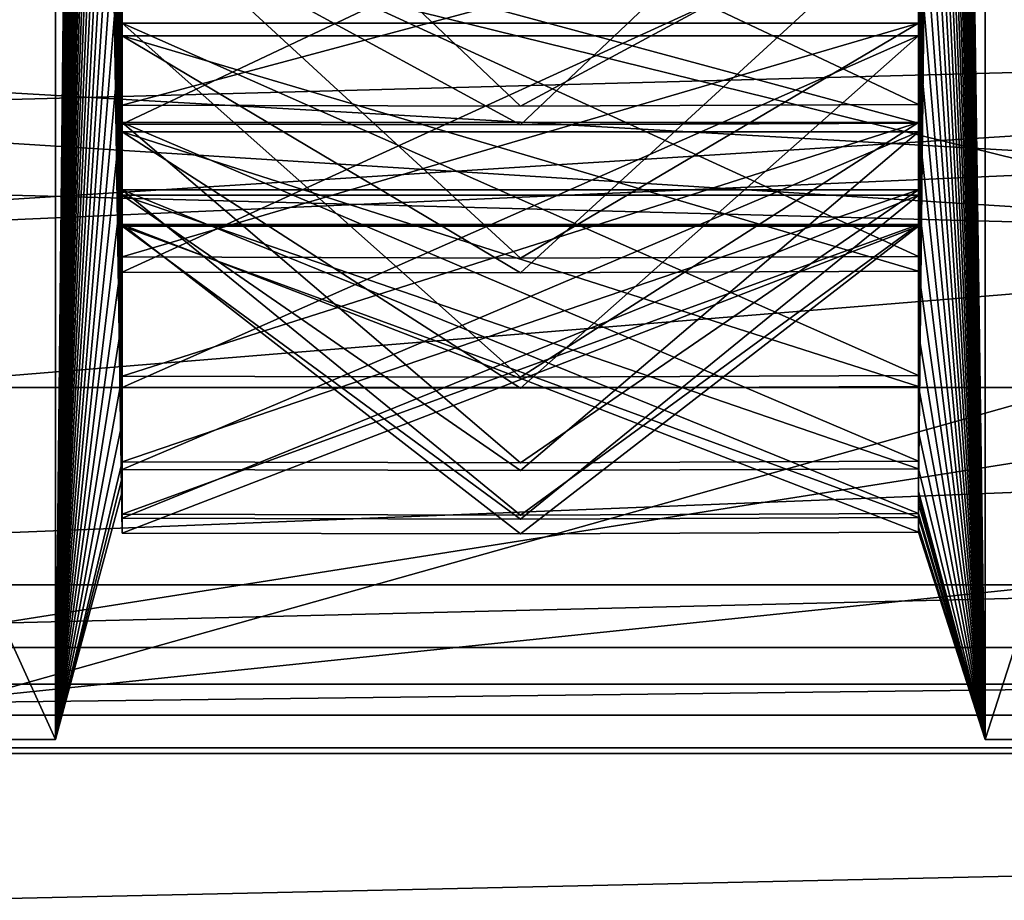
# Model space of a CAD drawing. Header units: millimetres. Extents: x -15 to 196, y -14 to 691.
# Tile 70 of 256: x 8.314 to 9.303, y 6.683 to 7.567. Entities that reach past the tile are written whole.
import ezdxf

# ---------------------------------------------------------------- set-up
doc = ezdxf.new("R2010")
doc.units = ezdxf.units.MM
doc.header["$LTSCALE"] = 41.718519
for name, color, linetype in [('1109', 7, 'CONTINUOUS'), ('1110', 7, 'CONTINUOUS'), ('1118', 7, 'CONTINUOUS'), ('1139', 7, 'CONTINUOUS'), ('1140', 7, 'CONTINUOUS'), ('1168', 7, 'CONTINUOUS'), ('1169', 7, 'CONTINUOUS'), ('1171', 7, 'CONTINUOUS'), ('133', 7, 'CONTINUOUS'), ('159', 7, 'CONTINUOUS'), ('1636', 7, 'CONTINUOUS'), ('1640', 7, 'CONTINUOUS'), ('210', 7, 'CONTINUOUS'), ('2278', 7, 'CONTINUOUS'), ('2279', 7, 'CONTINUOUS'), ('2280', 7, 'CONTINUOUS'), ('2281', 7, 'CONTINUOUS'), ('2282', 7, 'CONTINUOUS'), ('2283', 7, 'CONTINUOUS'), ('2284', 7, 'CONTINUOUS'), ('2285', 7, 'CONTINUOUS'), ('2286', 7, 'CONTINUOUS'), ('2287', 7, 'CONTINUOUS'), ('2288', 7, 'CONTINUOUS'), ('2289', 7, 'CONTINUOUS'), ('2290', 7, 'CONTINUOUS'), ('2291', 7, 'CONTINUOUS'), ('2292', 7, 'CONTINUOUS'), ('2293', 7, 'CONTINUOUS'), ('2294', 7, 'CONTINUOUS'), ('2295', 7, 'CONTINUOUS'), ('2296', 7, 'CONTINUOUS'), ('2297', 7, 'CONTINUOUS'), ('2298', 7, 'CONTINUOUS'), ('2299', 7, 'CONTINUOUS'), ('2300', 7, 'CONTINUOUS'), ('2301', 7, 'CONTINUOUS'), ('2302', 7, 'CONTINUOUS'), ('2303', 7, 'CONTINUOUS'), ('2345', 7, 'CONTINUOUS'), ('2347', 7, 'CONTINUOUS'), ('2503', 7, 'CONTINUOUS'), ('2504', 7, 'CONTINUOUS'), ('2505', 7, 'CONTINUOUS'), ('2506', 7, 'CONTINUOUS'), ('2507', 7, 'CONTINUOUS'), ('2508', 7, 'CONTINUOUS'), ('2509', 7, 'CONTINUOUS'), ('2510', 7, 'CONTINUOUS'), ('2511', 7, 'CONTINUOUS'), ('2512', 7, 'CONTINUOUS'), ('2513', 7, 'CONTINUOUS'), ('2514', 7, 'CONTINUOUS'), ('2515', 7, 'CONTINUOUS'), ('2516', 7, 'CONTINUOUS'), ('2517', 7, 'CONTINUOUS'), ('2518', 7, 'CONTINUOUS'), ('2519', 7, 'CONTINUOUS'), ('2571', 7, 'CONTINUOUS'), ('2572', 7, 'CONTINUOUS'), ('3057', 7, 'CONTINUOUS'), ('3058', 7, 'CONTINUOUS'), ('3059', 7, 'CONTINUOUS'), ('3060', 7, 'CONTINUOUS'), ('3061', 7, 'CONTINUOUS'), ('3062', 7, 'CONTINUOUS'), ('3063', 7, 'CONTINUOUS'), ('621', 7, 'CONTINUOUS'), ('645', 7, 'CONTINUOUS'), ('830', 7, 'CONTINUOUS'), ('836', 7, 'CONTINUOUS'), ('839', 7, 'CONTINUOUS'), ('856', 7, 'CONTINUOUS')]:
    doc.layers.add(name, color=color, linetype=linetype)

msp = doc.modelspace()

# ---------------------------------------------------------------- linework, layer by layer
at = {"layer": '1109', "linetype": 'Continuous'}
for points in [[(4.5, 7, -207.5), (4.5, 7, -205.90983), (18, 7, -205.90983), (4.5, 7, -207.5)], [(4.5, 7, -207.5), (18, 7, -205.90983), (18, 7, -207.5), (4.5, 7, -207.5)]]:
    msp.add_3dface(points, dxfattribs=at)
at = {"layer": '1110', "linetype": 'Continuous'}
for points in [[(4.5, 7, -205.90983), (4.5, 6.83629, -205.36155), (18, 7, -205.90983), (4.5, 7, -205.90983)], [(4.5, 6.83629, -205.36155), (18, 6.83628, -205.36153), (18, 7, -205.90983), (4.5, 6.83629, -205.36155)], [(4.5, 6.83629, -205.36155), (4.5, 6.39875, -204.99277), (18, 6.83628, -205.36153), (4.5, 6.83629, -205.36155)], [(4.5, 6.39875, -204.99277), (18, 6.39875, -204.99277), (18, 6.83628, -205.36153), (4.5, 6.39875, -204.99277)]]:
    msp.add_3dface(points, dxfattribs=at)
at = {"layer": '1118', "linetype": 'Continuous'}
for points in [[(4.5, 5.82755, -183.81868), (4.5, 9.62286, -174.656), (18, 9.62286, -174.656), (4.5, 5.82755, -183.81868)], [(4.5, 5.82755, -183.81868), (18, 9.62286, -174.656), (18, 5.82755, -183.81868), (4.5, 5.82755, -183.81868)]]:
    msp.add_3dface(points, dxfattribs=at)
at = {"layer": '1139', "linetype": 'Continuous'}
for points in [[(18, 4.51043, -167.61501), (18, 6.8691, -154.23836), (4.5, 4.51043, -167.61501), (18, 4.51043, -167.61501)], [(4.5, 4.51043, -167.61501), (18, 6.8691, -154.23836), (4.5, 6.8691, -154.23836), (4.5, 4.51043, -167.61501)]]:
    msp.add_3dface(points, dxfattribs=at)
at = {"layer": '1140', "linetype": 'Continuous'}
for points in [[(18, 7.19809, -153.72196), (18, 7.79586, -153.58944), (4.5, 7.19808, -153.72197), (18, 7.19809, -153.72196)], [(18, 7.79586, -153.58944), (4.5, 7.79586, -153.58944), (4.5, 7.19808, -153.72197), (18, 7.79586, -153.58944)], [(18, 6.8691, -154.23836), (18, 7.19809, -153.72196), (4.5, 6.8691, -154.23836), (18, 6.8691, -154.23836)], [(18, 7.19809, -153.72196), (4.5, 7.19808, -153.72197), (4.5, 6.8691, -154.23836), (18, 7.19809, -153.72196)]]:
    msp.add_3dface(points, dxfattribs=at)
at = {"layer": '1168', "linetype": 'Continuous'}
for points in [[(4.5, 6.49499, -167.87757), (4.5, 7.89911, -159.91439), (18, 7.89911, -159.91439), (4.5, 6.49499, -167.87757)], [(4.5, 6.49499, -167.87757), (18, 7.89911, -159.91439), (18, 6.49499, -167.87757), (4.5, 6.49499, -167.87757)]]:
    msp.add_3dface(points, dxfattribs=at)
at = {"layer": '1169', "linetype": 'Continuous'}
for points in [[(18, 6.90039, -168.20879), (4.5, 6.90039, -168.20879), (4.5, 6.60062, -168.16198), (18, 6.90039, -168.20879)], [(18, 6.90039, -168.20879), (4.5, 6.60062, -168.16198), (18, 6.60063, -168.16199), (18, 6.90039, -168.20879)]]:
    msp.add_3dface(points, dxfattribs=at)
at = {"layer": '1171', "linetype": 'Continuous'}
for points in [[(-0.5, 8, -172.35), (-0.5, 6.83078, -171.67477), (18, 8, -172.35), (-0.5, 8, -172.35)], [(18, 8, -172.35), (-0.5, 6.83078, -171.67477), (18, 6.83053, -171.67435), (18, 8, -172.35)], [(-0.5, 6.83053, -170.32565), (-0.5, 8, -169.65), (18, 6.83078, -170.32523), (-0.5, 6.83053, -170.32565)], [(-0.5, 8, -169.65), (18, 8, -169.65), (18, 6.83078, -170.32523), (-0.5, 8, -169.65)], [(-0.5, 6.83078, -171.67477), (-0.5, 6.83053, -170.32565), (18, 6.83053, -171.67435), (-0.5, 6.83078, -171.67477)], [(18, 6.83053, -171.67435), (-0.5, 6.83053, -170.32565), (18, 6.83078, -170.32523), (18, 6.83053, -171.67435)]]:
    msp.add_3dface(points, dxfattribs=at)
at = {"layer": '133', "linetype": 'Continuous'}
for points in [[(23, 10.53552, -26.46446), (-10.5, 10.88543, -26.85303), (-10.5, 7, -25), (23, 10.53552, -26.46446)], [(23, 7, -25), (23, 10.53552, -26.46446), (-10.5, 7, -25), (23, 7, -25)], [(23, 4.79189, -25.51404), (23, 7, -25), (-10.5, 4.79189, -25.51404), (23, 4.79189, -25.51404)], [(23, 7, -25), (-10.5, 7, -25), (-10.5, 4.79189, -25.51404), (23, 7, -25)]]:
    msp.add_3dface(points, dxfattribs=at)
at = {"layer": '159', "linetype": 'Continuous'}
for points in [[(-10.19215, 16.28277, -210.75133), (18.30059, 16.28277, -210.00522), (-10.19215, -2.5, -210.75133), (-10.19215, 16.28277, -210.75133)], [(18.30059, 16.28277, -210.00522), (18.30059, -2.5, -210.00522), (-10.19215, -2.5, -210.75133), (18.30059, 16.28277, -210.00522)]]:
    msp.add_3dface(points, dxfattribs=at)
at = {"layer": '1636', "linetype": 'Continuous'}
for points in [[(23, 7.87852, -26.87099), (23, 7, -26.75), (-10, 7.87852, -26.87099), (23, 7.87852, -26.87099)], [(-10, 7.87852, -26.87099), (23, 7, -26.75), (-10, 7, -26.75), (-10, 7.87852, -26.87099)], [(23, 7, -26.75), (23, 6.12126, -26.87105), (-10, 7, -26.75), (23, 7, -26.75)], [(-10, 7, -26.75), (23, 6.12126, -26.87105), (-10, 6.12126, -26.87105), (-10, 7, -26.75)]]:
    msp.add_3dface(points, dxfattribs=at)
at = {"layer": '1640', "linetype": 'Continuous'}
for points in [[(23, 7, -33.25), (23, 7.87874, -33.12895), (-10, 7, -33.25), (23, 7, -33.25)], [(-10, 7, -33.25), (23, 7.87874, -33.12895), (-10, 7.87874, -33.12895), (-10, 7, -33.25)], [(23, 6.12148, -33.12901), (23, 7, -33.25), (-10, 6.12148, -33.12901), (23, 6.12148, -33.12901)], [(-10, 6.12148, -33.12901), (23, 7, -33.25), (-10, 7, -33.25), (-10, 6.12148, -33.12901)]]:
    msp.add_3dface(points, dxfattribs=at)
at = {"layer": '210', "linetype": 'Continuous'}
for points in [[(14.25, 14, -2.5), (14.25, 5.8649, -5.87169), (-8.5, 14, -2.5), (14.25, 14, -2.5)], [(14.25, 5.8649, -5.87169), (-8.5, 5.87169, -5.8649), (-8.5, 14, -2.5), (14.25, 5.8649, -5.87169)]]:
    msp.add_3dface(points, dxfattribs=at)
at = {"layer": '2278', "color": 2, "linetype": 'Continuous'}
for points in [[(9.28397, 11.49339, -73.17332), (9.28397, 6.84459, -63.20394), (9.21699, 11.55472, -72.91052), (9.28397, 11.49339, -73.17332)], [(9.21699, 11.55472, -72.91052), (9.28397, 6.84459, -63.20394), (9.21699, 11.31116, -72.73132), (9.21699, 11.55472, -72.91052)], [(9.21699, 11.31116, -72.73132), (9.28397, 6.84459, -63.20394), (9.21699, 11.07405, -72.54643), (9.21699, 11.31116, -72.73132)], [(9.21699, 11.07405, -72.54643), (9.28397, 6.84459, -63.20394), (9.21699, 10.84092, -72.35385), (9.21699, 11.07405, -72.54643)], [(9.21699, 10.84092, -72.35385), (9.28397, 6.84459, -63.20394), (9.21699, 10.61455, -72.15596), (9.21699, 10.84092, -72.35385)], [(9.21699, 10.61455, -72.15596), (9.28397, 6.84459, -63.20394), (9.21699, 10.39259, -71.95061), (9.21699, 10.61455, -72.15596)], [(9.21699, 10.39259, -71.95061), (9.28397, 6.84459, -63.20394), (9.21699, 10.17767, -71.74034), (9.21699, 10.39259, -71.95061)], [(9.21699, 10.17767, -71.74034), (9.28397, 6.84459, -63.20394), (9.21699, 9.96757, -71.52287), (9.21699, 10.17767, -71.74034)], [(9.21699, 9.96757, -71.52287), (9.28397, 6.84459, -63.20394), (9.21699, 9.76479, -71.30088), (9.21699, 9.96757, -71.52287)], [(9.21699, 9.76479, -71.30088), (9.28397, 6.84459, -63.20394), (9.21699, 9.56721, -71.07197), (9.21699, 9.76479, -71.30088)], [(9.21699, 9.56721, -71.07197), (9.28397, 6.84459, -63.20394), (9.21699, 9.37719, -70.83896), (9.21699, 9.56721, -71.07197)], [(9.21699, 9.37719, -70.83896), (9.28397, 6.84459, -63.20394), (9.21699, 9.19275, -70.59933), (9.21699, 9.37719, -70.83896)], [(9.21699, 9.19275, -70.59933), (9.28397, 6.84459, -63.20394), (9.21699, 9.0161, -70.35603), (9.21699, 9.19275, -70.59933)], [(9.21699, 9.0161, -70.35603), (9.28397, 6.84459, -63.20394), (9.21699, 8.84546, -70.10655), (9.21699, 9.0161, -70.35603)], [(9.21699, 8.84546, -70.10655), (9.28397, 6.84459, -63.20394), (9.21699, 8.68279, -69.85384), (9.21699, 8.84546, -70.10655)], [(9.21699, 8.68279, -69.85384), (9.28397, 6.84459, -63.20394), (9.21699, 8.5262, -69.59484), (9.21699, 8.68279, -69.85384)], [(9.21699, 8.5262, -69.59484), (9.28397, 6.84459, -63.20394), (9.21699, 8.37791, -69.3333), (9.21699, 8.5262, -69.59484)], [(9.21699, 8.37791, -69.3333), (9.28397, 6.84459, -63.20394), (9.21699, 8.23622, -69.06617), (9.21699, 8.37791, -69.3333)], [(9.21699, 8.23622, -69.06617), (9.28397, 6.84459, -63.20394), (9.21699, 8.10281, -68.79671), (9.21699, 8.23622, -69.06617)], [(9.21699, 8.10281, -68.79671), (9.28397, 6.84459, -63.20394), (9.21699, 7.97633, -68.52205), (9.21699, 8.10281, -68.79671)], [(9.21699, 7.97633, -68.52205), (9.28397, 6.84459, -63.20394), (9.21699, 7.85824, -68.24554), (9.21699, 7.97633, -68.52205)], [(9.21699, 7.85824, -68.24554), (9.28397, 6.84459, -63.20394), (9.21699, 7.74735, -67.96422), (9.21699, 7.85824, -68.24554)], [(9.21699, 7.74735, -67.96422), (9.28397, 6.84459, -63.20394), (9.21699, 7.64496, -67.68153), (9.21699, 7.74735, -67.96422)], [(9.21699, 7.64496, -67.68153), (9.28397, 6.84459, -63.20394), (9.21699, 7.55001, -67.39443), (9.21699, 7.64496, -67.68153)], [(9.21699, 7.55001, -67.39443), (9.28397, 6.84459, -63.20394), (9.21699, 7.46363, -67.10644), (9.21699, 7.55001, -67.39443)], [(9.21699, 7.46363, -67.10644), (9.28397, 6.84459, -63.20394), (9.21699, 7.38494, -66.81448), (9.21699, 7.46363, -67.10644)], [(9.21699, 7.38494, -66.81448), (9.28397, 6.84459, -63.20394), (9.21699, 7.31484, -66.52209), (9.21699, 7.38494, -66.81448)], [(9.21699, 7.31484, -66.52209), (9.28397, 6.84459, -63.20394), (9.21699, 7.25264, -66.22617), (9.21699, 7.31484, -66.52209)], [(9.21699, 7.25264, -66.22617), (9.28397, 6.84459, -63.20394), (9.21699, 7.19904, -65.93032), (9.21699, 7.25264, -66.22617)], [(9.21699, 7.19904, -65.93032), (9.28397, 6.84459, -63.20394), (9.21699, 7.15353, -65.63138), (9.21699, 7.19904, -65.93032)], [(9.21699, 7.15353, -65.63138), (9.28397, 6.84459, -63.20394), (9.21699, 7.11661, -65.33298), (9.21699, 7.15353, -65.63138)], [(9.21699, 7.11661, -65.33298), (9.28397, 6.84459, -63.20394), (9.21699, 7.08793, -65.03196), (9.21699, 7.11661, -65.33298)], [(9.21699, 7.08161, -63.37517), (9.28397, 6.84459, -63.20394), (9.21699, 7.09363, -63.22573), (9.21699, 7.08161, -63.37517)], [(9.21699, 7.08793, -65.03196), (9.28397, 6.84459, -63.20394), (9.21699, 7.0678, -64.73197), (9.21699, 7.08793, -65.03196)], [(9.21699, 7.07156, -63.52645), (9.28397, 6.84459, -63.20394), (9.21699, 7.08161, -63.37517), (9.21699, 7.07156, -63.52645)], [(9.21699, 7.05797, -63.82682), (9.28397, 6.84459, -63.20394), (9.21699, 7.07156, -63.52645), (9.21699, 7.05797, -63.82682)], [(9.21699, 7.0678, -64.73197), (9.28397, 6.84459, -63.20394), (9.21699, 7.05605, -64.42981), (9.21699, 7.0678, -64.73197)], [(9.21699, 7.05276, -64.12916), (9.28397, 6.84459, -63.20394), (9.21699, 7.05797, -63.82682), (9.21699, 7.05276, -64.12916)], [(9.21699, 7.05605, -64.42981), (9.28397, 6.84459, -63.20394), (9.21699, 7.05276, -64.12916), (9.21699, 7.05605, -64.42981)]]:
    msp.add_3dface(points, dxfattribs=at)
at = {"layer": '2279', "color": 2, "linetype": 'Continuous'}
for points in [[(9.28397, 6.84459, -63.20394), (9.28397, 11.49339, -73.17332), (11.31603, 6.84459, -63.20394), (9.28397, 6.84459, -63.20394)], [(11.31603, 6.84459, -63.20394), (9.28397, 11.49339, -73.17332), (11.31603, 11.49339, -73.17332), (11.31603, 6.84459, -63.20394)]]:
    msp.add_3dface(points, dxfattribs=at)
at = {"layer": '2280', "color": 2, "linetype": 'Continuous'}
for points in [[(9.28397, 6.84459, -63.20394), (11.31603, 6.84459, -63.20394), (11.31603, 13.15393, -54.19327), (9.28397, 6.84459, -63.20394)], [(9.28397, 6.84459, -63.20394), (11.31603, 13.15393, -54.19327), (9.28397, 13.15393, -54.19327), (9.28397, 6.84459, -63.20394)]]:
    msp.add_3dface(points, dxfattribs=at)
at = {"layer": '2281', "color": 2, "linetype": 'Continuous'}
for points in [[(9.21699, 7.09363, -63.22573), (9.28397, 6.84459, -63.20394), (9.28397, 13.15393, -54.19327), (9.21699, 7.09363, -63.22573)], [(9.21699, 7.09363, -63.22573), (9.28397, 13.15393, -54.19327), (9.21699, 7.10783, -63.07563), (9.21699, 7.09363, -63.22573)], [(9.21699, 7.10783, -63.07563), (9.28397, 13.15393, -54.19327), (9.21699, 7.12412, -62.92575), (9.21699, 7.10783, -63.07563)], [(9.21699, 7.12412, -62.92575), (9.28397, 13.15393, -54.19327), (9.21699, 7.16313, -62.6259), (9.21699, 7.12412, -62.92575)], [(9.21699, 7.16313, -62.6259), (9.28397, 13.15393, -54.19327), (9.21699, 7.21026, -62.32895), (9.21699, 7.16313, -62.6259)], [(9.21699, 7.21026, -62.32895), (9.28397, 13.15393, -54.19327), (9.21699, 7.26604, -62.03175), (9.21699, 7.21026, -62.32895)], [(9.21699, 7.26604, -62.03175), (9.28397, 13.15393, -54.19327), (9.21699, 7.32974, -61.73791), (9.21699, 7.26604, -62.03175)], [(9.21699, 7.32974, -61.73791), (9.28397, 13.15393, -54.19327), (9.21699, 7.40209, -61.44431), (9.21699, 7.32974, -61.73791)], [(9.21699, 7.40209, -61.44431), (9.28397, 13.15393, -54.19327), (9.21699, 7.48217, -61.1545), (9.21699, 7.40209, -61.44431)], [(9.21699, 7.48217, -61.1545), (9.28397, 13.15393, -54.19327), (9.21699, 7.57088, -60.86542), (9.21699, 7.48217, -61.1545)]]:
    msp.add_3dface(points, dxfattribs=at)
at = {"layer": '2282', "color": 21, "linetype": 'Continuous', "true_color": 0xf0a06e}
for points in [[(9.21699, 7.07156, -63.52645), (9.21699, 7.09363, -63.22573), (9.21699, 7.39666, -63.25224), (9.21699, 7.07156, -63.52645)], [(9.21699, 7.09363, -63.22573), (9.21699, 7.10783, -63.07563), (9.21699, 7.39666, -63.25224), (9.21699, 7.09363, -63.22573)], [(9.21699, 7.10783, -63.07563), (9.21699, 7.12412, -62.92575), (9.21699, 7.39666, -63.25224), (9.21699, 7.10783, -63.07563)], [(9.21699, 7.07156, -63.52645), (9.21699, 7.08161, -63.37517), (9.21699, 7.09363, -63.22573), (9.21699, 7.07156, -63.52645)]]:
    msp.add_3dface(points, dxfattribs=at)
at = {"layer": '2283', "color": 21, "linetype": 'Continuous', "true_color": 0xf0a06e}
for points in [[(9.21699, 7.07156, -63.52645), (9.21699, 7.39666, -63.25224), (8.41699, 7.39666, -63.25224), (9.21699, 7.07156, -63.52645)], [(8.81699, 7.0699, -63.52626), (9.21699, 7.07156, -63.52645), (8.41699, 7.39666, -63.25224), (8.81699, 7.0699, -63.52626)], [(8.41699, 7.07087, -63.52561), (8.81699, 7.0699, -63.52626), (8.41699, 7.39666, -63.25224), (8.41699, 7.07087, -63.52561)]]:
    msp.add_3dface(points, dxfattribs=at)
at = {"layer": '2284', "color": 21, "linetype": 'Continuous', "true_color": 0xf0a06e}
for points in [[(8.81699, 7.0699, -63.52626), (8.41699, 7.07087, -63.52561), (9.21699, 7.36199, -63.83714), (8.81699, 7.0699, -63.52626)], [(9.21699, 7.36199, -63.83714), (8.41699, 7.07087, -63.52561), (8.41699, 7.36199, -63.83714), (9.21699, 7.36199, -63.83714)], [(9.21699, 7.07156, -63.52645), (8.81699, 7.0699, -63.52626), (9.21699, 7.36199, -63.83714), (9.21699, 7.07156, -63.52645)]]:
    msp.add_3dface(points, dxfattribs=at)
at = {"layer": '2285', "color": 21, "linetype": 'Continuous', "true_color": 0xf0a06e}
for points in [[(9.21699, 7.05276, -64.12916), (9.21699, 7.05797, -63.82682), (9.21699, 7.36199, -63.83714), (9.21699, 7.05276, -64.12916)], [(9.21699, 7.05797, -63.82682), (9.21699, 7.07156, -63.52645), (9.21699, 7.36199, -63.83714), (9.21699, 7.05797, -63.82682)]]:
    msp.add_3dface(points, dxfattribs=at)
at = {"layer": '2286', "color": 21, "linetype": 'Continuous', "true_color": 0xf0a06e}
for points in [[(9.21699, 7.05276, -64.12916), (9.21699, 7.36199, -63.83714), (8.41699, 7.36199, -63.83714), (9.21699, 7.05276, -64.12916)], [(9.21699, 7.05276, -64.12916), (8.41699, 7.36199, -63.83714), (8.81699, 7.0511, -64.12923), (9.21699, 7.05276, -64.12916)], [(8.81699, 7.0511, -64.12923), (8.41699, 7.36199, -63.83714), (8.41699, 7.05203, -64.12835), (8.81699, 7.0511, -64.12923)]]:
    msp.add_3dface(points, dxfattribs=at)
at = {"layer": '2287', "color": 21, "linetype": 'Continuous', "true_color": 0xf0a06e}
for points in [[(8.81699, 7.0511, -64.12923), (8.41699, 7.05203, -64.12835), (9.21699, 7.36016, -64.42307), (8.81699, 7.0511, -64.12923)], [(9.21699, 7.36016, -64.42307), (8.41699, 7.05203, -64.12835), (8.41699, 7.36016, -64.42307), (9.21699, 7.36016, -64.42307)], [(9.21699, 7.05276, -64.12916), (8.81699, 7.0511, -64.12923), (9.21699, 7.36016, -64.42307), (9.21699, 7.05276, -64.12916)]]:
    msp.add_3dface(points, dxfattribs=at)
at = {"layer": '2288', "color": 21, "linetype": 'Continuous', "true_color": 0xf0a06e}
for points in [[(9.21699, 7.0678, -64.73197), (9.21699, 7.05605, -64.42981), (9.21699, 7.36016, -64.42307), (9.21699, 7.0678, -64.73197)], [(9.21699, 7.05605, -64.42981), (9.21699, 7.05276, -64.12916), (9.21699, 7.36016, -64.42307), (9.21699, 7.05605, -64.42981)]]:
    msp.add_3dface(points, dxfattribs=at)
at = {"layer": '2289', "color": 21, "linetype": 'Continuous', "true_color": 0xf0a06e}
for points in [[(9.21699, 7.0678, -64.73197), (9.21699, 7.36016, -64.42307), (8.41699, 7.36016, -64.42307), (9.21699, 7.0678, -64.73197)], [(9.21699, 7.0678, -64.73197), (8.41699, 7.36016, -64.42307), (8.81699, 7.06613, -64.73195), (9.21699, 7.0678, -64.73197)], [(8.81699, 7.06613, -64.73195), (8.41699, 7.36016, -64.42307), (8.41699, 7.06702, -64.7312), (8.81699, 7.06613, -64.73195)]]:
    msp.add_3dface(points, dxfattribs=at)
at = {"layer": '2290', "color": 21, "linetype": 'Continuous', "true_color": 0xf0a06e}
for points in [[(8.81699, 7.06613, -64.73195), (8.41699, 7.06702, -64.7312), (9.21699, 7.39119, -65.00818), (8.81699, 7.06613, -64.73195)], [(9.21699, 7.39119, -65.00818), (8.41699, 7.06702, -64.7312), (8.41699, 7.39119, -65.00818), (9.21699, 7.39119, -65.00818)], [(9.21699, 7.0678, -64.73197), (8.81699, 7.06613, -64.73195), (9.21699, 7.39119, -65.00818), (9.21699, 7.0678, -64.73197)]]:
    msp.add_3dface(points, dxfattribs=at)
at = {"layer": '2291', "color": 21, "linetype": 'Continuous', "true_color": 0xf0a06e}
for points in [[(9.21699, 7.11661, -65.33298), (9.21699, 7.08793, -65.03196), (9.21699, 7.39119, -65.00818), (9.21699, 7.11661, -65.33298)], [(9.21699, 7.08793, -65.03196), (9.21699, 7.0678, -64.73197), (9.21699, 7.39119, -65.00818), (9.21699, 7.08793, -65.03196)]]:
    msp.add_3dface(points, dxfattribs=at)
at = {"layer": '2292', "color": 21, "linetype": 'Continuous', "true_color": 0xf0a06e}
for points in [[(9.21699, 7.11661, -65.33298), (9.21699, 7.39119, -65.00818), (8.41699, 7.39119, -65.00818), (9.21699, 7.11661, -65.33298)], [(9.21699, 7.11661, -65.33298), (8.41699, 7.39119, -65.00818), (8.81699, 7.11496, -65.33324), (9.21699, 7.11661, -65.33298)], [(8.81699, 7.11496, -65.33324), (8.41699, 7.39119, -65.00818), (8.41699, 7.11579, -65.33227), (8.81699, 7.11496, -65.33324)]]:
    msp.add_3dface(points, dxfattribs=at)
at = {"layer": '2293', "color": 21, "linetype": 'Continuous', "true_color": 0xf0a06e}
for points in [[(8.81699, 7.11496, -65.33324), (8.41699, 7.11579, -65.33227), (9.21699, 7.45498, -65.59063), (8.81699, 7.11496, -65.33324)], [(9.21699, 7.45498, -65.59063), (8.41699, 7.11579, -65.33227), (8.41699, 7.45498, -65.59063), (9.21699, 7.45498, -65.59063)], [(9.21699, 7.11661, -65.33298), (8.81699, 7.11496, -65.33324), (9.21699, 7.45498, -65.59063), (9.21699, 7.11661, -65.33298)]]:
    msp.add_3dface(points, dxfattribs=at)
at = {"layer": '2294', "color": 21, "linetype": 'Continuous', "true_color": 0xf0a06e}
for points in [[(9.21699, 7.19904, -65.93032), (9.21699, 7.15353, -65.63138), (9.21699, 7.45498, -65.59063), (9.21699, 7.19904, -65.93032)], [(9.21699, 7.15353, -65.63138), (9.21699, 7.11661, -65.33298), (9.21699, 7.45498, -65.59063), (9.21699, 7.15353, -65.63138)]]:
    msp.add_3dface(points, dxfattribs=at)
at = {"layer": '2295', "color": 21, "linetype": 'Continuous', "true_color": 0xf0a06e}
for points in [[(9.21699, 7.19904, -65.93032), (9.21699, 7.45498, -65.59063), (8.41699, 7.45498, -65.59063), (9.21699, 7.19904, -65.93032)], [(9.21699, 7.19904, -65.93032), (8.41699, 7.45498, -65.59063), (8.81699, 7.19738, -65.93049), (9.21699, 7.19904, -65.93032)], [(8.81699, 7.19738, -65.93049), (8.41699, 7.45498, -65.59063), (8.41699, 7.19819, -65.92965), (8.81699, 7.19738, -65.93049)]]:
    msp.add_3dface(points, dxfattribs=at)
at = {"layer": '2296', "color": 21, "linetype": 'Continuous', "true_color": 0xf0a06e}
for points in [[(8.81699, 7.19738, -65.93049), (8.41699, 7.19819, -65.92965), (9.21699, 7.55133, -66.16859), (8.81699, 7.19738, -65.93049)], [(9.21699, 7.55133, -66.16859), (8.41699, 7.19819, -65.92965), (8.41699, 7.55133, -66.16859), (9.21699, 7.55133, -66.16859)], [(9.21699, 7.19904, -65.93032), (8.81699, 7.19738, -65.93049), (9.21699, 7.55133, -66.16859), (9.21699, 7.19904, -65.93032)]]:
    msp.add_3dface(points, dxfattribs=at)
at = {"layer": '2297', "color": 21, "linetype": 'Continuous', "true_color": 0xf0a06e}
for points in [[(9.21699, 7.31484, -66.52209), (9.21699, 7.25264, -66.22617), (9.21699, 7.55133, -66.16859), (9.21699, 7.31484, -66.52209)], [(9.21699, 7.25264, -66.22617), (9.21699, 7.19904, -65.93032), (9.21699, 7.55133, -66.16859), (9.21699, 7.25264, -66.22617)]]:
    msp.add_3dface(points, dxfattribs=at)
at = {"layer": '2298', "color": 21, "linetype": 'Continuous', "true_color": 0xf0a06e}
for points in [[(9.21699, 7.31484, -66.52209), (9.21699, 7.55133, -66.16859), (8.41699, 7.55133, -66.16859), (9.21699, 7.31484, -66.52209)], [(9.21699, 7.31484, -66.52209), (8.41699, 7.55133, -66.16859), (8.81699, 7.31323, -66.52253), (9.21699, 7.31484, -66.52209)], [(8.81699, 7.31323, -66.52253), (8.41699, 7.55133, -66.16859), (8.41699, 7.31394, -66.52147), (8.81699, 7.31323, -66.52253)]]:
    msp.add_3dface(points, dxfattribs=at)
at = {"layer": '2299', "color": 21, "linetype": 'Continuous', "true_color": 0xf0a06e}
for points in [[(8.81699, 7.31323, -66.52253), (8.41699, 7.31394, -66.52147), (9.21699, 7.67993, -66.74023), (8.81699, 7.31323, -66.52253)], [(9.21699, 7.67993, -66.74023), (8.41699, 7.31394, -66.52147), (8.41699, 7.67993, -66.74023), (9.21699, 7.67993, -66.74023)], [(9.21699, 7.31484, -66.52209), (8.81699, 7.31323, -66.52253), (9.21699, 7.67993, -66.74023), (9.21699, 7.31484, -66.52209)]]:
    msp.add_3dface(points, dxfattribs=at)
at = {"layer": '2300', "color": 21, "linetype": 'Continuous', "true_color": 0xf0a06e}
for points in [[(9.21699, 7.46363, -67.10644), (9.21699, 7.38494, -66.81448), (9.21699, 7.67993, -66.74023), (9.21699, 7.46363, -67.10644)], [(9.21699, 7.38494, -66.81448), (9.21699, 7.31484, -66.52209), (9.21699, 7.67993, -66.74023), (9.21699, 7.38494, -66.81448)]]:
    msp.add_3dface(points, dxfattribs=at)
at = {"layer": '2301', "color": 21, "linetype": 'Continuous', "true_color": 0xf0a06e}
for points in [[(9.21699, 7.46363, -67.10644), (9.21699, 7.67993, -66.74023), (8.41699, 7.67993, -66.74023), (9.21699, 7.46363, -67.10644)], [(9.21699, 7.46363, -67.10644), (8.41699, 7.67993, -66.74023), (8.81699, 7.462, -67.1068), (9.21699, 7.46363, -67.10644)], [(8.81699, 7.462, -67.1068), (8.41699, 7.67993, -66.74023), (8.41699, 7.4627, -67.10587), (8.81699, 7.462, -67.1068)]]:
    msp.add_3dface(points, dxfattribs=at)
at = {"layer": '2302', "color": 21, "linetype": 'Continuous', "true_color": 0xf0a06e}
for points in [[(8.81699, 7.462, -67.1068), (8.41699, 7.4627, -67.10587), (9.21699, 7.84038, -67.30377), (8.81699, 7.462, -67.1068)], [(9.21699, 7.84038, -67.30377), (8.41699, 7.4627, -67.10587), (8.41699, 7.84038, -67.30377), (9.21699, 7.84038, -67.30377)], [(9.21699, 7.46363, -67.10644), (8.81699, 7.462, -67.1068), (9.21699, 7.84038, -67.30377), (9.21699, 7.46363, -67.10644)]]:
    msp.add_3dface(points, dxfattribs=at)
at = {"layer": '2303', "color": 21, "linetype": 'Continuous', "true_color": 0xf0a06e}
for points in [[(9.21699, 7.64496, -67.68153), (9.21699, 7.55001, -67.39443), (9.21699, 7.84038, -67.30377), (9.21699, 7.64496, -67.68153)], [(9.21699, 7.55001, -67.39443), (9.21699, 7.46363, -67.10644), (9.21699, 7.84038, -67.30377), (9.21699, 7.55001, -67.39443)]]:
    msp.add_3dface(points, dxfattribs=at)
at = {"layer": '2345', "color": 2, "linetype": 'Continuous'}
for points in [[(8.35, 11.49339, -73.17332), (8.41699, 7.07087, -63.52561), (8.41699, 7.08161, -63.37517), (8.35, 11.49339, -73.17332)], [(8.41699, 7.07087, -63.52561), (8.35, 11.49339, -73.17332), (8.41699, 7.05797, -63.82682), (8.41699, 7.07087, -63.52561)], [(8.35, 11.49339, -73.17332), (8.41699, 7.05203, -64.12835), (8.41699, 7.05797, -63.82682), (8.35, 11.49339, -73.17332)], [(8.41699, 7.05203, -64.12835), (8.35, 11.49339, -73.17332), (8.41699, 7.05605, -64.42981), (8.41699, 7.05203, -64.12835)], [(8.35, 11.49339, -73.17332), (8.41699, 7.06702, -64.7312), (8.41699, 7.05605, -64.42981), (8.35, 11.49339, -73.17332)], [(8.41699, 7.06702, -64.7312), (8.35, 11.49339, -73.17332), (8.41699, 7.08793, -65.03196), (8.41699, 7.06702, -64.7312)], [(8.35, 11.49339, -73.17332), (8.41699, 7.11579, -65.33227), (8.41699, 7.08793, -65.03196), (8.35, 11.49339, -73.17332)], [(8.41699, 7.11579, -65.33227), (8.35, 11.49339, -73.17332), (8.41699, 7.15353, -65.63138), (8.41699, 7.11579, -65.33227)], [(8.35, 11.49339, -73.17332), (8.41699, 7.19819, -65.92965), (8.41699, 7.15353, -65.63138), (8.35, 11.49339, -73.17332)], [(8.41699, 7.19819, -65.92965), (8.35, 11.49339, -73.17332), (8.41699, 7.25264, -66.22617), (8.41699, 7.19819, -65.92965)], [(8.35, 11.49339, -73.17332), (8.41699, 7.31394, -66.52147), (8.41699, 7.25264, -66.22617), (8.35, 11.49339, -73.17332)], [(8.41699, 7.31394, -66.52147), (8.35, 11.49339, -73.17332), (8.41699, 7.38494, -66.81448), (8.41699, 7.31394, -66.52147)], [(8.35, 11.49339, -73.17332), (8.41699, 7.4627, -67.10587), (8.41699, 7.38494, -66.81448), (8.35, 11.49339, -73.17332)], [(8.41699, 7.4627, -67.10587), (8.35, 11.49339, -73.17332), (8.41699, 7.55001, -67.39443), (8.41699, 7.4627, -67.10587)], [(8.35, 11.49339, -73.17332), (8.41699, 7.644, -67.68101), (8.41699, 7.55001, -67.39443), (8.35, 11.49339, -73.17332)], [(8.35, 6.84459, -63.20394), (8.35, 11.49339, -73.17332), (8.41699, 7.09363, -63.22573), (8.35, 6.84459, -63.20394)], [(8.41699, 7.09363, -63.22573), (8.35, 11.49339, -73.17332), (8.41699, 7.08161, -63.37517), (8.41699, 7.09363, -63.22573)]]:
    msp.add_3dface(points, dxfattribs=at)
at = {"layer": '2347', "color": 2, "linetype": 'Continuous'}
for points in [[(8.41699, 13.16908, -54.46173), (8.35, 6.84459, -63.20394), (8.41699, 12.89921, -54.59614), (8.41699, 13.16908, -54.46173)], [(8.35, 6.84459, -63.20394), (8.41699, 13.16908, -54.46173), (8.35, 13.15393, -54.19327), (8.35, 6.84459, -63.20394)], [(8.41699, 12.89921, -54.59614), (8.35, 6.84459, -63.20394), (8.41699, 12.63243, -54.7368), (8.41699, 12.89921, -54.59614)], [(8.41699, 12.63243, -54.7368), (8.35, 6.84459, -63.20394), (8.41699, 12.37053, -54.88613), (8.41699, 12.63243, -54.7368)], [(8.41699, 12.37053, -54.88613), (8.35, 6.84459, -63.20394), (8.41699, 12.11205, -55.04153), (8.41699, 12.37053, -54.88613)], [(8.41699, 12.11205, -55.04153), (8.35, 6.84459, -63.20394), (8.41699, 11.85894, -55.20531), (8.41699, 12.11205, -55.04153)], [(8.41699, 11.85894, -55.20531), (8.35, 6.84459, -63.20394), (8.41699, 11.60958, -55.37496), (8.41699, 11.85894, -55.20531)], [(8.41699, 11.60958, -55.37496), (8.35, 6.84459, -63.20394), (8.41699, 11.36604, -55.55268), (8.41699, 11.60958, -55.37496)], [(8.41699, 11.36604, -55.55268), (8.35, 6.84459, -63.20394), (8.41699, 11.12659, -55.73604), (8.41699, 11.36604, -55.55268)], [(8.41699, 11.12659, -55.73604), (8.35, 6.84459, -63.20394), (8.41699, 10.8934, -55.92713), (8.41699, 11.12659, -55.73604)], [(8.41699, 10.8934, -55.92713), (8.35, 6.84459, -63.20394), (8.41699, 10.66461, -56.12363), (8.41699, 10.8934, -55.92713)], [(8.41699, 10.66461, -56.12363), (8.35, 6.84459, -63.20394), (8.41699, 10.44251, -56.32749), (8.41699, 10.66461, -56.12363)], [(8.41699, 10.44251, -56.32749), (8.35, 6.84459, -63.20394), (8.41699, 10.22509, -56.53651), (8.41699, 10.44251, -56.32749)], [(8.41699, 10.22509, -56.53651), (8.35, 6.84459, -63.20394), (8.41699, 10.01474, -56.75253), (8.41699, 10.22509, -56.53651)], [(8.41699, 10.01474, -56.75253), (8.35, 6.84459, -63.20394), (8.41699, 9.80958, -56.97339), (8.41699, 10.01474, -56.75253)], [(8.41699, 9.80958, -56.97339), (8.35, 6.84459, -63.20394), (8.41699, 9.61161, -57.20075), (8.41699, 9.80958, -56.97339)], [(8.41699, 9.61161, -57.20075), (8.35, 6.84459, -63.20394), (8.41699, 9.41888, -57.43289), (8.41699, 9.61161, -57.20075)], [(8.41699, 9.41888, -57.43289), (8.35, 6.84459, -63.20394), (8.41699, 9.23406, -57.67108), (8.41699, 9.41888, -57.43289)], [(8.41699, 9.23406, -57.67108), (8.35, 6.84459, -63.20394), (8.41699, 9.05473, -57.91356), (8.41699, 9.23406, -57.67108)], [(8.41699, 9.05473, -57.91356), (8.35, 6.84459, -63.20394), (8.41699, 8.88356, -58.16174), (8.41699, 9.05473, -57.91356)], [(8.41699, 8.88356, -58.16174), (8.35, 6.84459, -63.20394), (8.41699, 8.7181, -58.4139), (8.41699, 8.88356, -58.16174)], [(8.41699, 8.7181, -58.4139), (8.35, 6.84459, -63.20394), (8.41699, 8.56111, -58.67128), (8.41699, 8.7181, -58.4139)], [(8.41699, 8.56111, -58.67128), (8.35, 6.84459, -63.20394), (8.41699, 8.41006, -58.93232), (8.41699, 8.56111, -58.67128)], [(8.41699, 8.41006, -58.93232), (8.35, 6.84459, -63.20394), (8.41699, 8.26775, -59.1981), (8.41699, 8.41006, -58.93232)], [(8.41699, 8.26775, -59.1981), (8.35, 6.84459, -63.20394), (8.41699, 8.13157, -59.4672), (8.41699, 8.26775, -59.1981)], [(8.41699, 8.13157, -59.4672), (8.35, 6.84459, -63.20394), (8.41699, 8.00438, -59.74055), (8.41699, 8.13157, -59.4672)], [(8.41699, 8.00438, -59.74055), (8.35, 6.84459, -63.20394), (8.41699, 7.88351, -60.01685), (8.41699, 8.00438, -59.74055)], [(8.41699, 7.88351, -60.01685), (8.35, 6.84459, -63.20394), (8.41699, 7.77185, -60.2969), (8.41699, 7.88351, -60.01685)], [(8.41699, 7.77185, -60.2969), (8.35, 6.84459, -63.20394), (8.41699, 7.66665, -60.57955), (8.41699, 7.77185, -60.2969)], [(8.41699, 7.66665, -60.57955), (8.35, 6.84459, -63.20394), (8.41699, 7.57088, -60.86542), (8.41699, 7.66665, -60.57955)], [(8.41699, 7.57088, -60.86542), (8.35, 6.84459, -63.20394), (8.41699, 7.48169, -61.15352), (8.41699, 7.57088, -60.86542)], [(8.41699, 7.48169, -61.15352), (8.35, 6.84459, -63.20394), (8.41699, 7.40209, -61.44431), (8.41699, 7.48169, -61.15352)], [(8.41699, 7.40209, -61.44431), (8.35, 6.84459, -63.20394), (8.41699, 7.32921, -61.73696), (8.41699, 7.40209, -61.44431)], [(8.41699, 7.32921, -61.73696), (8.35, 6.84459, -63.20394), (8.41699, 7.26604, -62.03175), (8.41699, 7.32921, -61.73696)], [(8.41699, 7.26604, -62.03175), (8.35, 6.84459, -63.20394), (8.41699, 7.20968, -62.32803), (8.41699, 7.26604, -62.03175)], [(8.41699, 7.20968, -62.32803), (8.35, 6.84459, -63.20394), (8.41699, 7.16313, -62.6259), (8.41699, 7.20968, -62.32803)], [(8.41699, 7.16313, -62.6259), (8.35, 6.84459, -63.20394), (8.41699, 7.12347, -62.92487), (8.41699, 7.16313, -62.6259)], [(8.41699, 7.12347, -62.92487), (8.35, 6.84459, -63.20394), (8.41699, 7.10783, -63.07563), (8.41699, 7.12347, -62.92487)], [(8.35, 6.84459, -63.20394), (8.41699, 7.09363, -63.22573), (8.41699, 7.10783, -63.07563), (8.35, 6.84459, -63.20394)]]:
    msp.add_3dface(points, dxfattribs=at)
at = {"layer": '2503', "color": 21, "linetype": 'Continuous', "true_color": 0xf0a06e}
msp.add_3dface([(9.21699, 7.48217, -61.1545), (9.21699, 7.57088, -60.86542), (9.21699, 7.86015, -60.9595), (9.21699, 7.48217, -61.1545)], dxfattribs=at)
at = {"layer": '2504', "color": 21, "linetype": 'Continuous', "true_color": 0xf0a06e}
for points in [[(9.21699, 7.48217, -61.1545), (9.21699, 7.86015, -60.9595), (8.41699, 7.86015, -60.9595), (9.21699, 7.48217, -61.1545)], [(9.21699, 7.48217, -61.1545), (8.41699, 7.86015, -60.9595), (8.81699, 7.4806, -61.15393), (9.21699, 7.48217, -61.1545)], [(8.41699, 7.86015, -60.9595), (8.41699, 7.48169, -61.15352), (8.81699, 7.4806, -61.15393), (8.41699, 7.86015, -60.9595)]]:
    msp.add_3dface(points, dxfattribs=at)
at = {"layer": '2505', "color": 21, "linetype": 'Continuous', "true_color": 0xf0a06e}
for points in [[(8.81699, 7.4806, -61.15393), (8.41699, 7.48169, -61.15352), (9.21699, 7.69619, -61.52202), (8.81699, 7.4806, -61.15393)], [(9.21699, 7.69619, -61.52202), (8.41699, 7.48169, -61.15352), (8.41699, 7.69619, -61.52202), (9.21699, 7.69619, -61.52202)], [(9.21699, 7.48217, -61.1545), (8.81699, 7.4806, -61.15393), (9.21699, 7.69619, -61.52202), (9.21699, 7.48217, -61.1545)]]:
    msp.add_3dface(points, dxfattribs=at)
at = {"layer": '2506', "color": 21, "linetype": 'Continuous', "true_color": 0xf0a06e}
for points in [[(9.21699, 7.32974, -61.73791), (9.21699, 7.40209, -61.44431), (9.21699, 7.69619, -61.52202), (9.21699, 7.32974, -61.73791)], [(9.21699, 7.40209, -61.44431), (9.21699, 7.48217, -61.1545), (9.21699, 7.69619, -61.52202), (9.21699, 7.40209, -61.44431)]]:
    msp.add_3dface(points, dxfattribs=at)
at = {"layer": '2507', "color": 21, "linetype": 'Continuous', "true_color": 0xf0a06e}
for points in [[(9.21699, 7.32974, -61.73791), (9.21699, 7.69619, -61.52202), (8.41699, 7.69619, -61.52202), (9.21699, 7.32974, -61.73791)], [(9.21699, 7.32974, -61.73791), (8.41699, 7.69619, -61.52202), (8.81699, 7.3281, -61.73761), (9.21699, 7.32974, -61.73791)], [(8.41699, 7.69619, -61.52202), (8.41699, 7.32921, -61.73696), (8.81699, 7.3281, -61.73761), (8.41699, 7.69619, -61.52202)]]:
    msp.add_3dface(points, dxfattribs=at)
at = {"layer": '2508', "color": 21, "linetype": 'Continuous', "true_color": 0xf0a06e}
for points in [[(8.81699, 7.3281, -61.73761), (8.41699, 7.32921, -61.73696), (9.21699, 7.56403, -62.09285), (8.81699, 7.3281, -61.73761)], [(9.21699, 7.56403, -62.09285), (8.41699, 7.32921, -61.73696), (8.41699, 7.56403, -62.09285), (9.21699, 7.56403, -62.09285)], [(9.21699, 7.32974, -61.73791), (8.81699, 7.3281, -61.73761), (9.21699, 7.56403, -62.09285), (9.21699, 7.32974, -61.73791)]]:
    msp.add_3dface(points, dxfattribs=at)
at = {"layer": '2509', "color": 21, "linetype": 'Continuous', "true_color": 0xf0a06e}
for points in [[(9.21699, 7.21026, -62.32895), (9.21699, 7.26604, -62.03175), (9.21699, 7.56403, -62.09285), (9.21699, 7.21026, -62.32895)], [(9.21699, 7.26604, -62.03175), (9.21699, 7.32974, -61.73791), (9.21699, 7.56403, -62.09285), (9.21699, 7.26604, -62.03175)]]:
    msp.add_3dface(points, dxfattribs=at)
at = {"layer": '2510', "color": 21, "linetype": 'Continuous', "true_color": 0xf0a06e}
for points in [[(9.21699, 7.21026, -62.32895), (9.21699, 7.56403, -62.09285), (8.41699, 7.56403, -62.09285), (9.21699, 7.21026, -62.32895)], [(9.21699, 7.21026, -62.32895), (8.41699, 7.56403, -62.09285), (8.81699, 7.20864, -62.32856), (9.21699, 7.21026, -62.32895)], [(8.41699, 7.56403, -62.09285), (8.41699, 7.20968, -62.32803), (8.81699, 7.20864, -62.32856), (8.41699, 7.56403, -62.09285)]]:
    msp.add_3dface(points, dxfattribs=at)
at = {"layer": '2511', "color": 21, "linetype": 'Continuous', "true_color": 0xf0a06e}
for points in [[(8.81699, 7.20864, -62.32856), (8.41699, 7.20968, -62.32803), (9.21699, 7.46408, -62.6702), (8.81699, 7.20864, -62.32856)], [(9.21699, 7.46408, -62.6702), (8.41699, 7.20968, -62.32803), (8.41699, 7.46408, -62.6702), (9.21699, 7.46408, -62.6702)], [(9.21699, 7.21026, -62.32895), (8.81699, 7.20864, -62.32856), (9.21699, 7.46408, -62.6702), (9.21699, 7.21026, -62.32895)]]:
    msp.add_3dface(points, dxfattribs=at)
at = {"layer": '2512', "color": 21, "linetype": 'Continuous', "true_color": 0xf0a06e}
for points in [[(9.21699, 7.12412, -62.92575), (9.21699, 7.16313, -62.6259), (9.21699, 7.46408, -62.6702), (9.21699, 7.12412, -62.92575)], [(9.21699, 7.16313, -62.6259), (9.21699, 7.21026, -62.32895), (9.21699, 7.46408, -62.6702), (9.21699, 7.16313, -62.6259)]]:
    msp.add_3dface(points, dxfattribs=at)
at = {"layer": '2513', "color": 21, "linetype": 'Continuous', "true_color": 0xf0a06e}
for points in [[(9.21699, 7.12412, -62.92575), (9.21699, 7.46408, -62.6702), (8.41699, 7.46408, -62.6702), (9.21699, 7.12412, -62.92575)], [(9.21699, 7.12412, -62.92575), (8.41699, 7.46408, -62.6702), (8.81699, 7.12245, -62.92564), (9.21699, 7.12412, -62.92575)], [(8.41699, 7.46408, -62.6702), (8.41699, 7.12347, -62.92487), (8.81699, 7.12245, -62.92564), (8.41699, 7.46408, -62.6702)]]:
    msp.add_3dface(points, dxfattribs=at)
at = {"layer": '2514', "color": 21, "linetype": 'Continuous', "true_color": 0xf0a06e}
for points in [[(8.41699, 7.39666, -63.25224), (9.21699, 7.39666, -63.25224), (8.41699, 7.12347, -62.92487), (8.41699, 7.39666, -63.25224)], [(8.41699, 7.12347, -62.92487), (9.21699, 7.39666, -63.25224), (8.81699, 7.12245, -62.92564), (8.41699, 7.12347, -62.92487)], [(9.21699, 7.39666, -63.25224), (9.21699, 7.12412, -62.92575), (8.81699, 7.12245, -62.92564), (9.21699, 7.39666, -63.25224)]]:
    msp.add_3dface(points, dxfattribs=at)
at = {"layer": '2515', "color": 21, "linetype": 'Continuous', "true_color": 0xf0a06e}
for points in [[(8.41699, 7.07087, -63.52561), (8.41699, 7.39666, -63.25224), (8.41699, 7.08161, -63.37517), (8.41699, 7.07087, -63.52561)], [(8.41699, 7.39666, -63.25224), (8.41699, 7.09363, -63.22573), (8.41699, 7.08161, -63.37517), (8.41699, 7.39666, -63.25224)], [(8.41699, 7.09363, -63.22573), (8.41699, 7.39666, -63.25224), (8.41699, 7.12347, -62.92487), (8.41699, 7.09363, -63.22573)], [(8.41699, 7.09363, -63.22573), (8.41699, 7.12347, -62.92487), (8.41699, 7.10783, -63.07563), (8.41699, 7.09363, -63.22573)]]:
    msp.add_3dface(points, dxfattribs=at)
at = {"layer": '2516', "color": 21, "linetype": 'Continuous', "true_color": 0xf0a06e}
for points in [[(8.41699, 7.20968, -62.32803), (8.41699, 7.16313, -62.6259), (8.41699, 7.46408, -62.6702), (8.41699, 7.20968, -62.32803)], [(8.41699, 7.16313, -62.6259), (8.41699, 7.12347, -62.92487), (8.41699, 7.46408, -62.6702), (8.41699, 7.16313, -62.6259)]]:
    msp.add_3dface(points, dxfattribs=at)
at = {"layer": '2517', "color": 21, "linetype": 'Continuous', "true_color": 0xf0a06e}
for points in [[(8.41699, 7.32921, -61.73696), (8.41699, 7.26604, -62.03175), (8.41699, 7.56403, -62.09285), (8.41699, 7.32921, -61.73696)], [(8.41699, 7.26604, -62.03175), (8.41699, 7.20968, -62.32803), (8.41699, 7.56403, -62.09285), (8.41699, 7.26604, -62.03175)]]:
    msp.add_3dface(points, dxfattribs=at)
at = {"layer": '2518', "color": 21, "linetype": 'Continuous', "true_color": 0xf0a06e}
for points in [[(8.41699, 7.48169, -61.15352), (8.41699, 7.40209, -61.44431), (8.41699, 7.69619, -61.52202), (8.41699, 7.48169, -61.15352)], [(8.41699, 7.40209, -61.44431), (8.41699, 7.32921, -61.73696), (8.41699, 7.69619, -61.52202), (8.41699, 7.40209, -61.44431)]]:
    msp.add_3dface(points, dxfattribs=at)
at = {"layer": '2519', "color": 21, "linetype": 'Continuous', "true_color": 0xf0a06e}
msp.add_3dface([(8.41699, 7.57088, -60.86542), (8.41699, 7.48169, -61.15352), (8.41699, 7.86015, -60.9595), (8.41699, 7.57088, -60.86542)], dxfattribs=at)
at = {"layer": '2571', "color": 2, "linetype": 'Continuous'}
for points in [[(8.35, 6.84459, -63.20394), (8.35, 13.15393, -54.19327), (7.2, 6.84459, -63.20394), (8.35, 6.84459, -63.20394)], [(7.2, 6.84459, -63.20394), (8.35, 13.15393, -54.19327), (7.2, 10.73206, -55.73616), (7.2, 6.84459, -63.20394)]]:
    msp.add_3dface(points, dxfattribs=at)
at = {"layer": '2572', "color": 2, "linetype": 'Continuous'}
for points in [[(8.35, 11.49339, -73.17332), (8.35, 6.84459, -63.20394), (7.2, 9.37624, -71.23331), (8.35, 11.49339, -73.17332)], [(8.35, 6.84459, -63.20394), (7.2, 6.84459, -63.20394), (7.2, 9.37624, -71.23331), (8.35, 6.84459, -63.20394)]]:
    msp.add_3dface(points, dxfattribs=at)
at = {"layer": '3057', "color": 21, "linetype": 'Continuous', "true_color": 0xf0a06e}
for points in [[(8.41699, 7.36199, -63.83714), (8.41699, 7.07087, -63.52561), (8.41699, 7.05797, -63.82682), (8.41699, 7.36199, -63.83714)], [(8.41699, 7.05203, -64.12835), (8.41699, 7.36199, -63.83714), (8.41699, 7.05797, -63.82682), (8.41699, 7.05203, -64.12835)]]:
    msp.add_3dface(points, dxfattribs=at)
at = {"layer": '3058', "color": 21, "linetype": 'Continuous', "true_color": 0xf0a06e}
for points in [[(8.41699, 7.36016, -64.42307), (8.41699, 7.05203, -64.12835), (8.41699, 7.05605, -64.42981), (8.41699, 7.36016, -64.42307)], [(8.41699, 7.06702, -64.7312), (8.41699, 7.36016, -64.42307), (8.41699, 7.05605, -64.42981), (8.41699, 7.06702, -64.7312)]]:
    msp.add_3dface(points, dxfattribs=at)
at = {"layer": '3059', "color": 21, "linetype": 'Continuous', "true_color": 0xf0a06e}
for points in [[(8.41699, 7.39119, -65.00818), (8.41699, 7.06702, -64.7312), (8.41699, 7.08793, -65.03196), (8.41699, 7.39119, -65.00818)], [(8.41699, 7.11579, -65.33227), (8.41699, 7.39119, -65.00818), (8.41699, 7.08793, -65.03196), (8.41699, 7.11579, -65.33227)]]:
    msp.add_3dface(points, dxfattribs=at)
at = {"layer": '3060', "color": 21, "linetype": 'Continuous', "true_color": 0xf0a06e}
for points in [[(8.41699, 7.45498, -65.59063), (8.41699, 7.11579, -65.33227), (8.41699, 7.15353, -65.63138), (8.41699, 7.45498, -65.59063)], [(8.41699, 7.19819, -65.92965), (8.41699, 7.45498, -65.59063), (8.41699, 7.15353, -65.63138), (8.41699, 7.19819, -65.92965)]]:
    msp.add_3dface(points, dxfattribs=at)
at = {"layer": '3061', "color": 21, "linetype": 'Continuous', "true_color": 0xf0a06e}
for points in [[(8.41699, 7.55133, -66.16859), (8.41699, 7.19819, -65.92965), (8.41699, 7.25264, -66.22617), (8.41699, 7.55133, -66.16859)], [(8.41699, 7.31394, -66.52147), (8.41699, 7.55133, -66.16859), (8.41699, 7.25264, -66.22617), (8.41699, 7.31394, -66.52147)]]:
    msp.add_3dface(points, dxfattribs=at)
at = {"layer": '3062', "color": 21, "linetype": 'Continuous', "true_color": 0xf0a06e}
for points in [[(8.41699, 7.67993, -66.74023), (8.41699, 7.31394, -66.52147), (8.41699, 7.38494, -66.81448), (8.41699, 7.67993, -66.74023)], [(8.41699, 7.4627, -67.10587), (8.41699, 7.67993, -66.74023), (8.41699, 7.38494, -66.81448), (8.41699, 7.4627, -67.10587)]]:
    msp.add_3dface(points, dxfattribs=at)
at = {"layer": '3063', "color": 21, "linetype": 'Continuous', "true_color": 0xf0a06e}
for points in [[(8.41699, 7.84038, -67.30377), (8.41699, 7.4627, -67.10587), (8.41699, 7.55001, -67.39443), (8.41699, 7.84038, -67.30377)], [(8.41699, 7.644, -67.68101), (8.41699, 7.84038, -67.30377), (8.41699, 7.55001, -67.39443), (8.41699, 7.644, -67.68101)]]:
    msp.add_3dface(points, dxfattribs=at)
at = {"layer": '621', "linetype": 'Continuous'}
for points in [[(-10.19215, 14, 0.86917), (-10.19215, 3.48591, -3.48591), (14.25, 14, 0.22913), (-10.19215, 14, 0.86917)], [(-10.19215, 3.48591, -3.48591), (14.25, 3.94408, -3.9329), (14.25, 14, 0.22913), (-10.19215, 3.48591, -3.48591)]]:
    msp.add_3dface(points, dxfattribs=at)
at = {"layer": '645', "linetype": 'Continuous'}
for points in [[(-10.5, 3.99514, -49.27707), (-10.5, 8.88818, -43.63853), (20.5, 8.88818, -43.63853), (-10.5, 3.99514, -49.27707)], [(-10.5, 3.99514, -49.27707), (20.5, 8.88818, -43.63853), (20.5, 3.99514, -49.27707), (-10.5, 3.99514, -49.27707)]]:
    msp.add_3dface(points, dxfattribs=at)
at = {"layer": '830', "linetype": 'Continuous'}
for points in [[(18, 8.64908, -174.39378), (4.5, 8.61502, -174.47602), (18, 5.28636, -182.51212), (18, 8.64908, -174.39378)], [(4.5, 8.61502, -174.47602), (4.5, 5.28636, -182.51212), (18, 5.28636, -182.51212), (4.5, 8.61502, -174.47602)]]:
    msp.add_3dface(points, dxfattribs=at)
at = {"layer": '836', "linetype": 'Continuous'}
for points in [[(18, 8, -174), (18, 6.93709, -173.80536), (-0.5, 8, -174), (18, 8, -174)], [(-0.5, 8, -174), (18, 6.93709, -173.80536), (-0.5, 6.93709, -173.80536), (-0.5, 8, -174)], [(18, 6.93709, -173.80536), (18, 6.01206, -173.24679), (-0.5, 6.93709, -173.80536), (18, 6.93709, -173.80536)], [(18, 6.01206, -173.24679), (-0.5, 6.01206, -173.24679), (-0.5, 6.93709, -173.80536), (18, 6.01206, -173.24679)]]:
    msp.add_3dface(points, dxfattribs=at)
at = {"layer": '839', "linetype": 'Continuous'}
for points in [[(18, 8, -168), (-0.5, 8, -168), (4.5, 6.90039, -168.20879), (18, 8, -168)], [(18, 7.44038, -168.05268), (18, 8, -168), (4.5, 6.90039, -168.20879), (18, 7.44038, -168.05268)], [(18, 6.90039, -168.20879), (18, 7.44038, -168.05268), (4.5, 6.90039, -168.20879), (18, 6.90039, -168.20879)]]:
    msp.add_3dface(points, dxfattribs=at)
at = {"layer": '856', "linetype": 'Continuous'}
for points in [[(4.5, 7, -207.5), (18, 7, -207.5), (4.5, 13.92852, -207.5), (4.5, 7, -207.5)], [(18, 7, -207.5), (18, 13.92852, -207.5), (4.5, 13.92852, -207.5), (18, 7, -207.5)]]:
    msp.add_3dface(points, dxfattribs=at)

doc.saveas('drawing.dxf')
